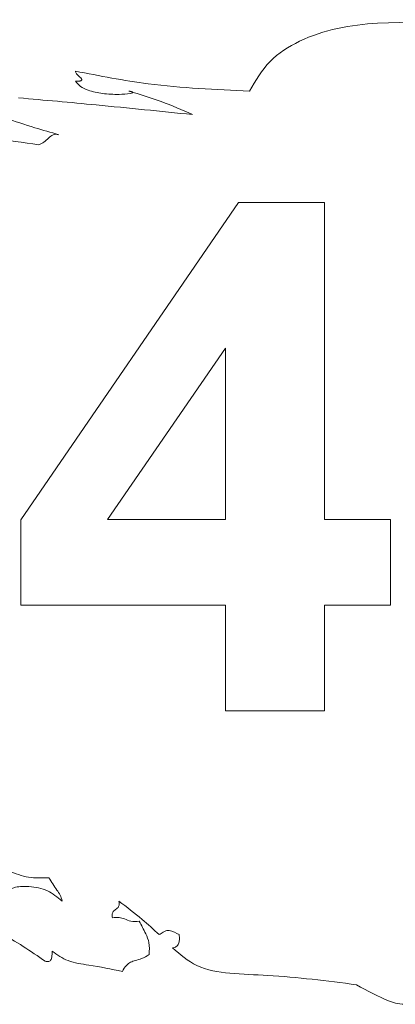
# Paper-space layout 'Sheet1' of a CAD drawing. Header units: millimetres. Extents: x 0 to 4318, y 0 to 2794.
# Tile 56 of 69: x 2606 to 2630, y 1339 to 1403. Entities that reach past the tile are written whole.
import ezdxf

# ---------------------------------------------------------------- set-up
doc = ezdxf.new("R2010")
doc.units = ezdxf.units.MM
doc.header["$LTSCALE"] = 5

psp = doc.layouts.new('Sheet1')

# ---------------------------------------------------------------- linework, layer by layer
at = {"color": 7, "linetype": 'Continuous', "lineweight": 15}
for p, q in [((2605.913, 1370.498), (2620.168, 1391.263)), ((2620.168, 1391.263), (2625.793, 1391.263)), ((2625.793, 1391.263), (2625.793, 1370.519)), ((2619.31, 1381.741), (2611.599, 1370.519)), ((2619.31, 1370.519), (2619.31, 1381.741)), ((2605.913, 1364.9), (2605.913, 1370.498)), ((2611.599, 1370.519), (2619.31, 1370.519)), ((2625.793, 1370.519), (2630.115, 1370.519)), ((2630.115, 1370.519), (2630.115, 1364.9)), ((2619.31, 1364.9), (2605.913, 1364.9)), ((2619.31, 1357.986), (2619.31, 1364.9)), ((2630.115, 1364.9), (2625.793, 1364.9)), ((2625.793, 1364.9), (2625.793, 1357.986)), ((2625.793, 1357.986), (2619.31, 1357.986))]:
    psp.add_line(p, q, dxfattribs=at)
for points, knots in [([(2640.821, 1401.621), (2636.989, 1402.428), (2631.427, 1403.597), (2624.962, 1402.442), (2622.086, 1400.612), (2621.289, 1399.243), (2620.89, 1398.559)], [0, 0, 0, 0, 0.539345, 0.782594, 0.891273, 1, 1, 1, 1]), ([(2609.496, 1399.866), (2609.501, 1399.837), (2609.511, 1399.775), (2609.582, 1399.674), (2609.707, 1399.537), (2609.84, 1399.432), (2609.902, 1399.333), (2609.911, 1399.306), (2609.91, 1399.284), (2609.902, 1399.268), (2609.885, 1399.25), (2609.853, 1399.234), (2609.802, 1399.221), (2609.682, 1399.206), (2609.577, 1399.209), (2609.496, 1399.211)], [0, 0, 0, 0, 0.074445, 0.1602, 0.311375, 0.554583, 0.585781, 0.611243, 0.62602, 0.640661, 0.657097, 0.688744, 0.732399, 0.791094, 1, 1, 1, 1]), ([(2620.89, 1398.559), (2618.671, 1398.655), (2614.84, 1398.821), (2611.079, 1399.557), (2609.496, 1399.866)], [0, 0, 0, 0, 0.579175, 1, 1, 1, 1]), ([(2609.496, 1399.211), (2609.599, 1399.087), (2609.821, 1398.821), (2610.45, 1398.552), (2611.299, 1398.373), (2612.238, 1398.332), (2612.892, 1398.364), (2613.189, 1398.433), (2613.237, 1398.46), (2613.247, 1398.471), (2613.25, 1398.477), (2613.251, 1398.483), (2613.249, 1398.489), (2613.244, 1398.494), (2613.231, 1398.506), (2613.197, 1398.521), (2613.118, 1398.542), (2613.049, 1398.552), (2613, 1398.559)], [0, 0, 0, 0, 0.111748, 0.239965, 0.467499, 0.720156, 0.896669, 0.925724, 0.932566, 0.934484, 0.936088, 0.937359, 0.938673, 0.940266, 0.942101, 0.951152, 0.965495, 1, 1, 1, 1]), ([(2617.165, 1397.021), (2615.063, 1397.238), (2611.27, 1397.628), (2607.471, 1397.967), (2605.778, 1398.118)], [0, 0, 0, 0, 0.554215, 1, 1, 1, 1]), ([(2613, 1398.559), (2613.707, 1398.344), (2615.126, 1397.915), (2616.484, 1397.32), (2617.165, 1397.021)], [0, 0, 0, 0, 0.4984999, 1, 1, 1, 1]), ([(2604.896, 1396.804), (2605.542, 1396.584), (2606.703, 1396.19), (2607.883, 1395.856), (2608.406, 1395.707)], [0, 0, 0, 0, 0.556246, 1, 1, 1, 1]), ([(2607.089, 1395.052), (2606.07, 1395.188), (2604.669, 1395.375), (2602.862, 1395.746), (2602.17, 1395.423), (2601.839, 1395.269)], [0, 0, 0, 0, 0.582703, 0.800868, 1, 1, 1, 1]), ([(2608.406, 1395.707), (2608.342, 1395.723), (2608.218, 1395.753), (2607.969, 1395.684), (2607.719, 1395.48), (2607.455, 1395.191), (2607.209, 1395.097), (2607.089, 1395.052)], [0, 0, 0, 0, 0.128278, 0.244653, 0.490791, 0.752746, 1, 1, 1, 1]), ([(2605.123, 1347.513), (2605.553, 1347.343), (2606.398, 1347.011), (2607.305, 1347.05), (2607.751, 1347.069)], [0, 0, 0, 0, 0.50899, 1, 1, 1, 1]), ([(2607.751, 1347.069), (2607.923, 1346.796), (2608.163, 1346.415), (2608.518, 1345.935), (2608.585, 1345.674), (2608.62, 1345.537)], [0, 0, 0, 0, 0.547707, 0.763876, 1, 1, 1, 1]), ([(2608.62, 1345.537), (2608.315, 1345.796), (2607.689, 1346.325), (2606.568, 1346.507), (2605.609, 1346.508), (2605.115, 1346.291), (2604.896, 1346.196)], [0, 0, 0, 0, 0.2939925, 0.6009918, 0.8234087, 1, 1, 1, 1]), ([(2611.91, 1344.441), (2611.9, 1344.491), (2611.883, 1344.58), (2611.891, 1344.704), (2611.949, 1344.86), (2612.127, 1344.989), (2612.305, 1345.119), (2612.363, 1345.274), (2612.372, 1345.399), (2612.355, 1345.487), (2612.345, 1345.537)], [0, 0, 0, 0, 0.118762, 0.211493, 0.288794, 0.500074, 0.711061, 0.788507, 0.881231, 1, 1, 1, 1]), ([(2612.345, 1345.537), (2612.854, 1345.147), (2613.761, 1344.451), (2614.607, 1343.682), (2614.979, 1343.344)], [0, 0, 0, 0, 0.560763, 1, 1, 1, 1]), ([(2613.668, 1344.223), (2613.481, 1344.206), (2613.147, 1344.176), (2612.734, 1344.366), (2612.333, 1344.493), (2612.062, 1344.46), (2611.91, 1344.441)], [0, 0, 0, 0, 0.3068519, 0.5494642, 0.7472504, 1, 1, 1, 1]), ([(2599.647, 1344.441), (2600.534, 1344.436), (2602.233, 1344.426), (2604.94, 1343.38), (2606.564, 1342.26), (2607.524, 1341.599)], [0, 0, 0, 0, 0.3087967, 0.591432, 1, 1, 1, 1]), ([(2614.317, 1342.037), (2614.336, 1342.301), (2614.369, 1342.775), (2614.058, 1343.501), (2613.814, 1343.953), (2613.668, 1344.223)], [0, 0, 0, 0, 0.336164, 0.602034, 1, 1, 1, 1]), ([(2614.979, 1343.344), (2615.067, 1343.395), (2615.212, 1343.479), (2615.392, 1343.579), (2615.528, 1343.631), (2615.838, 1343.571), (2616.076, 1343.45), (2616.283, 1343.344)], [0, 0, 0, 0, 0.214606, 0.351123, 0.438109, 0.511106, 1, 1, 1, 1]), ([(2616.283, 1343.344), (2616.295, 1343.232), (2616.315, 1343.03), (2616.268, 1342.786), (2616.183, 1342.638), (2616.095, 1342.555), (2615.984, 1342.496), (2615.899, 1342.48), (2615.854, 1342.472)], [0, 0, 0, 0, 0.306432, 0.553034, 0.660969, 0.766306, 0.876656, 1, 1, 1, 1]), ([(2607.524, 1341.599), (2607.56, 1341.592), (2607.625, 1341.579), (2607.717, 1341.582), (2607.802, 1341.605), (2607.876, 1341.664), (2607.925, 1341.759), (2607.967, 1341.956), (2607.966, 1342.124), (2607.965, 1342.254)], [0, 0, 0, 0, 0.112634, 0.204285, 0.280309, 0.381015, 0.485094, 0.601394, 1, 1, 1, 1]), ([(2607.965, 1342.254), (2608.303, 1342.022), (2609.029, 1341.524), (2610.664, 1341.33), (2611.841, 1341.085), (2612.565, 1340.934)], [0, 0, 0, 0, 0.2505685, 0.5388384, 1, 1, 1, 1]), ([(2612.565, 1340.934), (2612.643, 1341.075), (2612.779, 1341.318), (2613.095, 1341.553), (2613.448, 1341.66), (2613.875, 1341.764), (2614.157, 1341.938), (2614.317, 1342.037)], [0, 0, 0, 0, 0.22383, 0.38628, 0.53757, 0.739089, 1, 1, 1, 1]), ([(2615.854, 1342.472), (2616.358, 1342.037), (2617.43, 1341.113), (2619.702, 1340.76), (2623.193, 1340.668), (2625.958, 1340.312), (2627.897, 1340.061)], [0, 0, 0, 0, 0.156595, 0.333513, 0.532669, 1, 1, 1, 1]), ([(2627.897, 1340.061), (2628.6, 1339.667), (2629.463, 1339.184), (2630.585, 1338.795), (2631.208, 1338.774), (2631.618, 1338.901), (2631.842, 1338.971)], [0, 0, 0, 0, 0.568624, 0.698041, 0.835441, 1, 1, 1, 1])]:
    psp.add_open_spline(points, degree=3, knots=knots, dxfattribs=at)

doc.saveas('drawing.dxf')
